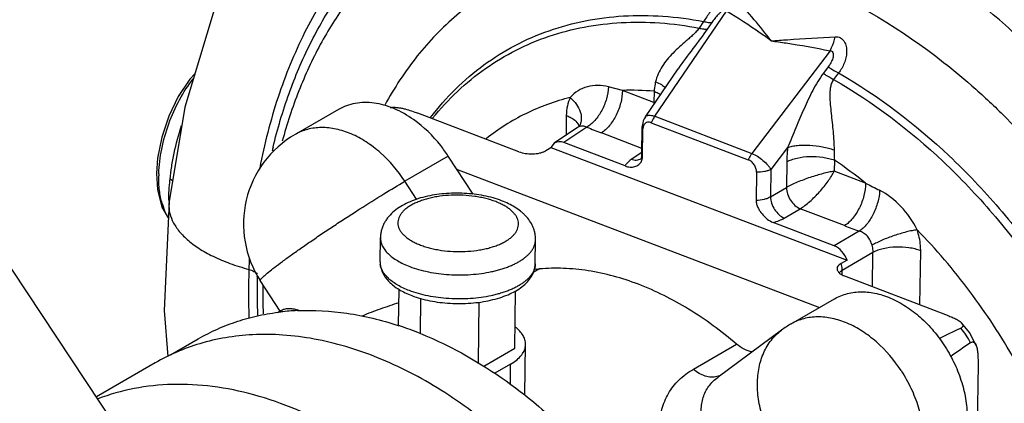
# Model space of a CAD drawing. Header units: inches. Extents: x 0 to 34, y 0 to 22.
# Tile 108 of 175: x 21.74 to 23.525, y 15.755 to 16.45. Entities that reach past the tile are written whole.
import ezdxf

# ---------------------------------------------------------------- set-up
doc = ezdxf.new("R2010")
doc.units = ezdxf.units.IN
doc.header["$LTSCALE"] = 1.87
doc.header["$MEASUREMENT"] = 0
doc.layers.get('0').update_dxf_attribs({"linetype": 'CONTINUOUS'})
doc.layers.add('3_ALL_AXES', color=7, linetype='CONTINUOUS')
doc.layers.add('7_ALL_FEATURES', color=7, linetype='CONTINUOUS')

msp = doc.modelspace()

# ---------------------------------------------------------------- linework, layer by layer
at = {"color": 7, "linetype": 'Continuous'}
for p, q in [((22.891649, 16.274766), (23.021609, 16.465122)), ((22.980236, 16.446648), (22.972092, 16.434713)), ((22.995082, 16.444912), (22.986927, 16.432987)), ((23.209347, 16.39351), (23.067569, 16.207662)), ((22.874605, 16.274061), (22.93405, 16.361131)), ((23.206188, 16.364387), (23.197328, 16.35273)), ((23.22481, 16.353356), (23.215952, 16.341694)), ((22.833052, 16.321743), (22.807913, 16.328158)), ((22.890033, 16.300008), (22.833052, 16.321743)), ((22.890286, 16.320148), (22.890033, 16.300008)), ((22.645298, 16.210497), (22.462094, 16.280379)), ((22.73122, 16.276262), (22.730766, 16.240224)), ((22.885327, 16.263226), (23.061248, 16.196122)), ((22.891649, 16.274766), (23.067569, 16.207662)), ((22.751757, 16.254373), (22.709502, 16.225892)), ((22.768611, 16.255073), (22.727048, 16.227058)), ((22.751798, 16.254401), (22.751782, 16.254389)), ((22.755535, 16.258421), (22.755529, 16.258408)), ((22.868309, 16.205322), (22.868948, 16.256144)), ((22.868948, 16.25614), (22.870114, 16.25201)), ((22.86947, 16.200801), (22.870114, 16.25201)), ((22.868453, 16.216739), (22.794829, 16.244823)), ((22.694126, 16.212561), (22.703451, 16.21856)), ((22.709498, 16.225888), (22.703451, 16.21856)), ((22.703451, 16.21856), (23.240269, 16.013794)), ((22.837973, 16.184746), (22.727048, 16.227058)), ((22.868361, 16.209472), (22.848903, 16.196356)), ((23.132509, 16.218403), (23.102087, 16.178525)), ((22.517244, 16.202488), (22.438696, 16.15705)), ((22.562113, 16.133731), (22.517244, 16.202488)), ((22.866966, 16.199072), (22.866125, 16.197544)), ((22.868309, 16.205296), (22.868309, 16.205316)), ((23.130849, 16.192363), (23.130262, 16.145721)), ((23.217273, 16.19542), (23.217019, 16.17528)), ((22.532374, 16.179303), (23.190341, 15.928324)), ((23.102087, 16.178525), (23.101462, 16.128866)), ((23.274, 16.153545), (23.217019, 16.17528)), ((21.988081, 16.17119), (21.989782, 16.142234)), ((23.076035, 16.173462), (23.075391, 16.122253)), ((21.989782, 16.142234), (21.998066, 16.110013)), ((23.101462, 16.128866), (23.130262, 16.145721)), ((22.01099, 16.120414), (22.010986, 16.12038)), ((21.998066, 16.110013), (22.009689, 16.090566)), ((23.126527, 16.090458), (23.155327, 16.107313)), ((23.235778, 16.076625), (23.155327, 16.107313)), ((23.21711, 16.040126), (23.106185, 16.082438)), ((23.262491, 16.066685), (23.21711, 16.040126)), ((23.372488, 15.933114), (23.373722, 16.031183)), ((23.240269, 16.013794), (23.229684, 16.008275)), ((23.287298, 16.028126), (23.231539, 15.995493)), ((23.286515, 15.965908), (23.287298, 16.028126)), ((22.68276, 15.998153), (22.671207, 15.99147)), ((23.222337, 15.996747), (23.222571, 15.995964)), ((23.231436, 15.987279), (23.231539, 15.995493)), ((22.170856, 15.984476), (22.170868, 15.985123)), ((23.226858, 15.990193), (23.230199, 15.987864)), ((23.235405, 15.985403), (23.418608, 15.915522)), ((22.961556, 15.816409), (23.040104, 15.861846)), ((23.477681, 15.825), (23.473491, 15.491855))]:
    msp.add_line(p, q, dxfattribs=at)
for points in [[(22.297804, 16.806583), (22.264373, 16.771792), (22.168604, 16.630381), (22.092838, 16.468021), (22.039623, 16.291505), (22.01099, 16.120414)], [(22.05785, 16.351966), (22.048877, 16.342364), (22.027771, 16.310872), (22.010408, 16.275179), (21.99763, 16.237238), (21.990078, 16.199078), (21.988081, 16.171178)], [(22.755529, 16.258408), (22.7552, 16.257823), (22.753022, 16.255334), (22.751783, 16.25439)], [(22.868309, 16.205298), (22.868272, 16.204386), (22.866966, 16.199072)], [(22.010986, 16.12038), (22.002393, 15.922874), (22.008997, 15.839694)], [(23.474494, 15.859502), (23.462359, 15.882706), (23.447729, 15.900706)]]:
    msp.add_lwpolyline(points, dxfattribs=at)
for centre, radius, start, end in [((22.847652, 15.817902), 0.504052, 85.147975, 91.659843), ((22.812014, 16.217093), 0.11385, 45.739975, 46.742415), ((22.798303, 16.266999), 0.097488, 18.338268, 19.791006), ((22.901446, 16.255736), 0.0325, 145.677789, 174.650813), ((22.76148, 16.239999), 0.017353, 115.942915, 123.905478), ((22.739646, 16.252865), 0.015212, 13.046197, 18.974042), ((23.382999, 17.787856), 1.651331, 248.157521, 249.134289), ((22.901487, 16.255743), 0.03254, 174.671229, 179.301601), ((23.14831, 15.99209), 0.975404, 166.554179, 166.991261), ((23.39241, 16.210833), 0.175814, 178.978797, 185.029285), ((22.857921, 16.210775), 0.015755, 301.778498, 303.961585), ((22.853026, 16.200811), 0.01642, 334.735979, 345.700855), ((22.852351, 16.200997), 0.017119, 345.655777, 359.344018), ((22.688057, 15.419142), 0.939509, 51.415374, 55.71638), ((22.219656, 16.164116), 0.227344, 178.35662, 179.275241), ((22.431407, 16.115115), 0.421135, 173.789841, 173.982606), ((26.353988, 22.203209), 6.788575, 243.0185751, 243.2587374), ((22.187753, 16.127), 0.177018, 181.100903, 182.219133), ((22.109495, 16.149358), 0.11569, 196.438177, 199.944095), ((23.818577, 17.602026), 1.632943, 249.089992, 250.090103), ((23.402546, 15.959596), 1.247484, 177.283888, 178.262139), ((23.452722, 15.958314), 1.297676, 178.272743, 182.134255), ((23.444129, 15.962087), 1.273473, 179.29558, 182.137242), ((23.400447, 15.962214), 1.229792, 178.962757, 179.276446), ((23.410807, 15.952073), 1.229763, 179.285591, 181.655048), ((17.670729, 27.767423), 13.206326, 295.7445811, 295.9353712), ((23.343275, 15.804698), 0.13472, 26.344889, 39.911238), ((29.614881, 7.04265), 10.754443, 124.8854995, 125.1209662)]:
    msp.add_arc(centre, radius, start, end, dxfattribs=at)
for centre, major_axis, ratio, start_param, end_param in [((22.726717, 16.198302), (-0.0163, 0.028162), 0.69442133, -0.70782401, 0.04799429), ((23.216718, 16.011393), (-0.016267, 0.028137), 0.69609478, -1.87416688, -0.70850392)]:
    msp.add_ellipse(centre, major_axis=major_axis, ratio=ratio, start_param=start_param, end_param=end_param, dxfattribs=at)
for points, knots in [([(23.76279, 16.343128), (23.738584, 16.376041), (23.688279, 16.442392), (23.609726, 16.541969), (23.527876, 16.643366), (23.416169, 16.780981), (23.305102, 16.920015), (23.199342, 17.062069), (23.149248, 17.134132), (23.125203, 17.170384)], [0, 0, 0, 0, 0.11731853, 0.23907196, 0.36418913, 0.49150654, 0.74805585, 0.87508579, 1, 1, 1, 1]), ([(23.737701, 16.325421), (23.715869, 16.356945), (23.6704, 16.420544), (23.59909, 16.516031), (23.524352, 16.613297), (23.421403, 16.745619), (23.2922, 16.912233), (23.192902, 17.049099), (23.145748, 17.118845)], [0, 0, 0, 0, 0.11619212, 0.2368724, 0.36110713, 0.48787955, 0.74488994, 1, 1, 1, 1]), ([(23.792463, 14.58967), (23.815822, 14.6068), (23.860464, 14.644959), (23.919243, 14.711869), (23.969708, 14.78809), (24.011306, 14.872771), (24.043668, 14.965017), (24.074626, 15.099154), (24.08479, 15.242261), (24.075986, 15.389358), (24.053706, 15.543625), (24.012113, 15.6979), (23.953249, 15.848588), (23.882493, 15.997228), (23.774886, 16.172522), (23.644426, 16.329698), (23.528986, 16.44042), (23.410687, 16.537293), (23.284512, 16.617219), (23.153286, 16.67625), (23.056151, 16.708675), (22.959721, 16.729608), (22.864977, 16.738807), (22.772908, 16.736128), (22.684492, 16.72156), (22.60069, 16.695223), (22.522433, 16.657365), (22.450609, 16.60842), (22.407881, 16.569076), (22.387915, 16.54793)], [0, 0, 0, 0, 0.02582607, 0.05214275, 0.07916368, 0.10708759, 0.136049, 0.16612693, 0.22962596, 0.26303633, 0.29741002, 0.36845217, 0.40484521, 0.44155778, 0.51511192, 0.58759072, 0.62298805, 0.65758944, 0.72382307, 0.75533928, 0.78571105, 0.81495354, 0.84313373, 0.87037232, 0.89684459, 0.92277442, 0.94842265, 0.97407068, 1, 1, 1, 1]), ([(22.39427, 16.61975), (22.366802, 16.592206), (22.315613, 16.531075), (22.253267, 16.426228), (22.205252, 16.308417), (22.183773, 16.22444), (22.175473, 16.181052)], [0, 0, 0, 0, 0.2347668, 0.4785929, 0.73339751, 1, 1, 1, 1]), ([(23.142757, 16.529763), (23.105828, 16.543849), (23.031834, 16.566542), (22.919662, 16.582972), (22.811237, 16.580452), (22.708746, 16.558873), (22.614339, 16.518519), (22.530071, 16.46019), (22.457751, 16.385216), (22.419229, 16.326432), (22.402314, 16.295192)], [0, 0, 0, 0, 0.13881193, 0.2707167, 0.39651762, 0.51772264, 0.63633612, 0.75471213, 0.87523256, 1, 1, 1, 1]), ([(22.199642, 16.218897), (22.2075, 16.251767), (22.226337, 16.315657), (22.264734, 16.406167), (22.312442, 16.488715), (22.350638, 16.538395), (22.371068, 16.561446)], [0, 0, 0, 0, 0.26220022, 0.51555858, 0.76103377, 1, 1, 1, 1]), ([(22.387915, 16.54793), (22.367992, 16.52683), (22.33053, 16.481159), (22.283101, 16.404755), (22.244202, 16.320433), (22.224569, 16.260611), (22.216201, 16.229754)], [0, 0, 0, 0, 0.23852194, 0.48375422, 0.7372229, 1, 1, 1, 1]), ([(23.16851, 16.519478), (23.256837, 16.482624), (23.361813, 16.418341), (23.474405, 16.32416), (23.549948, 16.252982), (23.637934, 16.154376), (23.730886, 16.02399), (23.809763, 15.883774), (23.872719, 15.737005), (23.91828, 15.587102), (23.945368, 15.437544), (23.953318, 15.291794), (23.941874, 15.153205), (23.911205, 15.025011), (23.869475, 14.928053), (23.827132, 14.859281), (23.791594, 14.81276), (23.752094, 14.770955), (23.708863, 14.734121), (23.66217, 14.702498), (23.628963, 14.685034), (23.611951, 14.677256)], [0, 0, 0, 0, 0.12632771, 0.15978124, 0.19381369, 0.26323091, 0.33383258, 0.4047708, 0.47517767, 0.54421676, 0.61113501, 0.675317, 0.73634248, 0.79404625, 0.84857538, 0.8748232, 0.90049504, 0.92570821, 0.95059706, 0.9753094, 1, 1, 1, 1]), ([(23.037772, 16.488137), (23.036768, 16.489197), (23.034486, 16.49105), (23.030382, 16.492684), (23.025928, 16.492935), (23.021452, 16.491931), (23.01713, 16.489912), (23.011549, 16.48619), (23.00518, 16.480246), (22.998279, 16.472216), (22.991867, 16.463733), (22.98588, 16.455185), (22.982073, 16.449469), (22.980236, 16.446648)], [0, 0, 0, 0, 0.05501169, 0.10906756, 0.16372839, 0.22049867, 0.28019231, 0.34247391, 0.47263825, 0.60678658, 0.74123981, 0.87312428, 1, 1, 1, 1]), ([(23.102669, 16.411582), (23.092716, 16.424579), (23.071872, 16.450776), (23.049589, 16.475782), (23.037772, 16.488137)], [0, 0, 0, 0, 0.48913756, 1, 1, 1, 1]), ([(23.021609, 16.465122), (23.021234, 16.465601), (23.020229, 16.466456), (23.018192, 16.466772), (23.016076, 16.466302), (23.014001, 16.465331), (23.012018, 16.464055), (23.009507, 16.462098), (23.006614, 16.459362), (23.00342, 16.455863), (23.00045, 16.452258), (22.997675, 16.448612), (22.995926, 16.446145), (22.995082, 16.444912)], [0, 0, 0, 0, 0.05031629, 0.10401107, 0.16392411, 0.22734747, 0.2925816, 0.35847852, 0.49041339, 0.62119558, 0.75002281, 0.87643148, 1, 1, 1, 1]), ([(23.102669, 16.411582), (23.096153, 16.416298), (23.069748, 16.43505), (23.042554, 16.452714), (23.021609, 16.465122)], [0, 0, 0, 0, 0.24834108, 1, 1, 1, 1]), ([(22.485007, 16.272689), (22.498941, 16.290847), (22.529032, 16.325024), (22.580714, 16.369037), (22.637861, 16.40472), (22.699827, 16.431657), (22.765913, 16.449559), (22.835389, 16.458258), (22.907481, 16.457687), (22.955896, 16.451278), (22.980236, 16.446648)], [0, 0, 0, 0, 0.12399748, 0.24574073, 0.36650513, 0.48763998, 0.61046227, 0.73616082, 0.86577748, 1, 1, 1, 1]), ([(22.488929, 16.271338), (22.502796, 16.288557), (22.532624, 16.320929), (22.583469, 16.362496), (22.639417, 16.396118), (22.699862, 16.421424), (22.764155, 16.438158), (22.831623, 16.44617), (22.901546, 16.4454), (22.948492, 16.439178), (22.972092, 16.434713)], [0, 0, 0, 0, 0.12357369, 0.2451202, 0.36587407, 0.48712687, 0.61012921, 0.7360076, 0.86574972, 1, 1, 1, 1]), ([(22.980236, 16.446648), (22.982859, 16.445973), (22.987771, 16.444981), (22.992799, 16.444744), (22.995082, 16.444912)], [0, 0, 0, 0, 0.54189879, 1, 1, 1, 1]), ([(22.972092, 16.434713), (22.970525, 16.432516), (22.966992, 16.428292), (22.961131, 16.422431), (22.954916, 16.416843), (22.946598, 16.409611), (22.936358, 16.400693), (22.924731, 16.389613), (22.91411, 16.377929), (22.901864, 16.361495), (22.895074, 16.34729), (22.893086, 16.337378)], [0, 0, 0, 0, 0.06367505, 0.12955591, 0.19546621, 0.2608575, 0.3896317, 0.51582545, 0.63968737, 0.76146919, 1, 1, 1, 1]), ([(22.986927, 16.432987), (22.978659, 16.420889), (22.960403, 16.397375), (22.942545, 16.373567), (22.934029, 16.361101)], [0, 0, 0, 0, 0.49253085, 1, 1, 1, 1]), ([(22.972092, 16.434713), (22.974714, 16.434039), (22.979622, 16.43305), (22.984646, 16.432816), (22.986927, 16.432987)], [0, 0, 0, 0, 0.5419247, 1, 1, 1, 1]), ([(23.102669, 16.411582), (23.112564, 16.412276), (23.15131, 16.415046), (23.190072, 16.41771), (23.218969, 16.41902)], [0, 0, 0, 0, 0.25535853, 1, 1, 1, 1]), ([(23.102669, 16.411582), (23.111675, 16.410369), (23.147387, 16.405302), (23.182947, 16.399085), (23.209347, 16.39351)], [0, 0, 0, 0, 0.25194526, 1, 1, 1, 1]), ([(23.209347, 16.39351), (23.210366, 16.39543), (23.214348, 16.403619), (23.217277, 16.412303), (23.218969, 16.41902)], [0, 0, 0, 0, 0.23885092, 1, 1, 1, 1]), ([(23.218969, 16.41902), (23.220543, 16.419093), (23.223717, 16.418868), (23.228216, 16.417225), (23.232091, 16.414338), (23.235146, 16.410496), (23.237357, 16.406015), (23.239265, 16.399506), (23.239887, 16.390898), (23.238479, 16.380656), (23.234333, 16.367606), (23.229048, 16.358647), (23.22481, 16.353356)], [0, 0, 0, 0, 0.0589344, 0.11739803, 0.17660092, 0.23721538, 0.29921728, 0.36224466, 0.48979858, 0.61827361, 0.74659329, 1, 1, 1, 1]), ([(23.209347, 16.39351), (23.210079, 16.393563), (23.211541, 16.393466), (23.214046, 16.392026), (23.215175, 16.389262), (23.215408, 16.386509), (23.215257, 16.383626), (23.214492, 16.380048), (23.213001, 16.37589), (23.211078, 16.371876), (23.208807, 16.368024), (23.207092, 16.365577), (23.206188, 16.364387)], [0, 0, 0, 0, 0.06325071, 0.12291905, 0.23977281, 0.30057173, 0.36233297, 0.48768054, 0.61466398, 0.742571, 0.87105912, 1, 1, 1, 1]), ([(23.197328, 16.35273), (23.189985, 16.34308), (23.180583, 16.327329), (23.169821, 16.305445), (23.159541, 16.282841), (23.147269, 16.253733), (23.13759, 16.230225), (23.132509, 16.218403)], [0, 0, 0, 0, 0.24340442, 0.36595925, 0.48971337, 0.74171119, 1, 1, 1, 1]), ([(23.197328, 16.35273), (23.198866, 16.351673), (23.204882, 16.347683), (23.211158, 16.344074), (23.215952, 16.341694)], [0, 0, 0, 0, 0.25855178, 1, 1, 1, 1]), ([(23.206188, 16.364387), (23.207726, 16.36333), (23.213742, 16.359342), (23.220017, 16.355735), (23.22481, 16.353356)], [0, 0, 0, 0, 0.25858078, 1, 1, 1, 1]), ([(23.22481, 16.353356), (23.297221, 16.311824), (23.399712, 16.233652), (23.518354, 16.10874), (23.600131, 16.002534), (23.671396, 15.887664), (23.749736, 15.727646), (23.790031, 15.59968), (23.806754, 15.513483)], [0, 0, 0, 0, 0.23842804, 0.36379802, 0.49161194, 0.62054406, 0.74921058, 1, 1, 1, 1]), ([(21.992406, 16.170636), (21.992837, 16.18567), (21.99667, 16.216556), (22.00949, 16.261794), (22.028676, 16.304718), (22.045543, 16.330873), (22.054853, 16.342682)], [0, 0, 0, 0, 0.24297468, 0.50000168, 0.75706562, 1, 1, 1, 1]), ([(22.893086, 16.337378), (22.892793, 16.335917), (22.8917, 16.3302), (22.890814, 16.324444), (22.890286, 16.320148)], [0, 0, 0, 0, 0.2561885, 1, 1, 1, 1]), ([(22.893086, 16.337378), (22.896781, 16.335911), (22.903237, 16.332884), (22.909088, 16.328654), (22.911235, 16.326366)], [0, 0, 0, 0, 0.55888978, 1, 1, 1, 1]), ([(23.215952, 16.341694), (23.214443, 16.339599), (23.212036, 16.334972), (23.210015, 16.327483), (23.20917, 16.319777), (23.208951, 16.309329), (23.209748, 16.296062), (23.211386, 16.27996), (23.213253, 16.263584), (23.215023, 16.247019), (23.216368, 16.230463), (23.216719, 16.219422), (23.216624, 16.213967)], [0, 0, 0, 0, 0.05987662, 0.11944892, 0.17905908, 0.239254, 0.36170817, 0.48701424, 0.614728, 0.74403502, 0.87343705, 1, 1, 1, 1]), ([(23.215952, 16.341694), (23.287579, 16.300534), (23.388963, 16.223136), (23.506356, 16.099521), (23.587287, 15.994446), (23.657842, 15.880813), (23.73546, 15.722507), (23.775453, 15.595911), (23.792113, 15.510624)], [0, 0, 0, 0, 0.23844484, 0.36380453, 0.49160288, 0.62052032, 0.74917938, 1, 1, 1, 1]), ([(22.807913, 16.328158), (22.801491, 16.329803), (22.788548, 16.331608), (22.769398, 16.329229), (22.752055, 16.321834), (22.742482, 16.313667), (22.738542, 16.308913)], [0, 0, 0, 0, 0.26266198, 0.51166464, 0.7554123, 1, 1, 1, 1]), ([(22.807913, 16.328158), (22.807506, 16.320853), (22.804727, 16.305998), (22.796258, 16.285312), (22.78598, 16.270033), (22.776323, 16.260402), (22.7712, 16.25662), (22.768611, 16.255073)], [0, 0, 0, 0, 0.25615008, 0.52369666, 0.7783099, 0.89440674, 1, 1, 1, 1]), ([(22.833052, 16.321743), (22.832957, 16.314227), (22.830625, 16.298764), (22.82254, 16.27705), (22.812363, 16.260818), (22.802649, 16.250518), (22.797459, 16.246473), (22.794829, 16.244823)], [0, 0, 0, 0, 0.25405108, 0.52272033, 0.77893104, 0.89505551, 1, 1, 1, 1]), ([(22.890286, 16.320148), (22.89139, 16.319727), (22.895496, 16.318051), (22.899456, 16.315988), (22.902171, 16.314194)], [0, 0, 0, 0, 0.26627209, 1, 1, 1, 1]), ([(22.454418, 16.268784), (22.44331, 16.276646), (22.425759, 16.286678), (22.401081, 16.295345), (22.383081, 16.299127), (22.365492, 16.30026), (22.348576, 16.298697), (22.332607, 16.294462), (22.322731, 16.289866), (22.318082, 16.287176)], [0, 0, 0, 0, 0.28125598, 0.41330989, 0.53945838, 0.66015557, 0.77625025, 0.8890057, 1, 1, 1, 1]), ([(22.738542, 16.308913), (22.710761, 16.301996), (22.65665, 16.28248), (22.607987, 16.251774), (22.5857, 16.234153)], [0, 0, 0, 0, 0.50191468, 1, 1, 1, 1]), ([(22.738542, 16.308913), (22.736129, 16.304095), (22.732468, 16.293347), (22.731293, 16.282098), (22.73122, 16.276262)], [0, 0, 0, 0, 0.4800623, 1, 1, 1, 1]), ([(22.738542, 16.308913), (22.742646, 16.305178), (22.749769, 16.297275), (22.7569, 16.283958), (22.758955, 16.272429), (22.757829, 16.264018), (22.756426, 16.260198), (22.755535, 16.258421)], [0, 0, 0, 0, 0.29257302, 0.55557468, 0.78753776, 0.89518851, 1, 1, 1, 1]), ([(22.411701, 16.290524), (22.413984, 16.290953), (22.418681, 16.291257), (22.425626, 16.290794), (22.432362, 16.289697), (22.440774, 16.287726), (22.450673, 16.284617), (22.458351, 16.281807), (22.462094, 16.280379)], [0, 0, 0, 0, 0.13417394, 0.26994616, 0.4014291, 0.52783342, 0.76863917, 1, 1, 1, 1]), ([(22.517244, 16.202488), (22.512947, 16.209072), (22.495147, 16.233893), (22.472931, 16.255681), (22.454418, 16.268784)], [0, 0, 0, 0, 0.25740003, 1, 1, 1, 1]), ([(22.73122, 16.276262), (22.733611, 16.27535), (22.738093, 16.273383), (22.745589, 16.268961), (22.750283, 16.264653), (22.752312, 16.261392)], [0, 0, 0, 0, 0.29363005, 0.55938939, 1, 1, 1, 1]), ([(22.880232, 16.264163), (22.879114, 16.264135), (22.876896, 16.263739), (22.873969, 16.262014), (22.871765, 16.259312), (22.870908, 16.257098), (22.87061, 16.255921)], [0, 0, 0, 0, 0.24628535, 0.48542121, 0.73254311, 1, 1, 1, 1]), ([(22.874606, 16.27406), (22.874888, 16.274474), (22.875617, 16.275243), (22.877063, 16.276068), (22.878839, 16.276588), (22.881798, 16.276902), (22.886187, 16.276422), (22.889742, 16.275424), (22.891649, 16.274766)], [0, 0, 0, 0, 0.08321625, 0.17275471, 0.27351957, 0.3884183, 0.66497296, 1, 1, 1, 1]), ([(22.885327, 16.263226), (22.884903, 16.263388), (22.88326, 16.263936), (22.881511, 16.264194), (22.880232, 16.264163)], [0, 0, 0, 0, 0.26176941, 1, 1, 1, 1]), ([(22.891649, 16.274766), (22.891025, 16.273903), (22.888573, 16.270257), (22.886578, 16.266309), (22.885327, 16.263226)], [0, 0, 0, 0, 0.24237366, 1, 1, 1, 1]), ([(22.012743, 16.160672), (22.013583, 16.168389), (22.015739, 16.184274), (22.021729, 16.216955), (22.02821, 16.241669), (22.033803, 16.257937)], [0, 0, 0, 0, 0.23364929, 0.48222305, 1, 1, 1, 1]), ([(22.752312, 16.261392), (22.752492, 16.261101), (22.753163, 16.259958), (22.753713, 16.258741), (22.754032, 16.257811)], [0, 0, 0, 0, 0.25822147, 1, 1, 1, 1]), ([(22.768611, 16.255073), (22.767428, 16.255672), (22.765022, 16.256661), (22.761216, 16.257315), (22.757422, 16.256997), (22.755028, 16.256157), (22.753888, 16.255604)], [0, 0, 0, 0, 0.26026699, 0.50738638, 0.75118006, 1, 1, 1, 1]), ([(22.87061, 16.255921), (22.870531, 16.255611), (22.870249, 16.254325), (22.870126, 16.253006), (22.870114, 16.25201)], [0, 0, 0, 0, 0.24288005, 1, 1, 1, 1]), ([(22.645298, 16.210497), (22.649031, 16.209073), (22.657226, 16.207152), (22.665587, 16.206688), (22.669933, 16.206764)], [0, 0, 0, 0, 0.47896165, 1, 1, 1, 1]), ([(22.669933, 16.206764), (22.674486, 16.206844), (22.681116, 16.207536), (22.68916, 16.209928), (22.69263, 16.211598), (22.694126, 16.212561)], [0, 0, 0, 0, 0.54381738, 0.78756014, 1, 1, 1, 1]), ([(23.132509, 16.218403), (23.13226, 16.2162), (23.131387, 16.207544), (23.13093, 16.198845), (23.130849, 16.192363)], [0, 0, 0, 0, 0.25479782, 1, 1, 1, 1]), ([(23.132509, 16.218403), (23.135213, 16.219325), (23.141165, 16.220841), (23.150775, 16.222235), (23.161402, 16.222833), (23.176539, 16.22255), (23.191787, 16.220697), (23.20642, 16.217331), (23.213343, 16.215169), (23.216624, 16.213967)], [0, 0, 0, 0, 0.10028099, 0.21483706, 0.34040125, 0.4733588, 0.74583044, 0.8773898, 1, 1, 1, 1]), ([(22.837964, 16.18475), (22.840839, 16.183653), (22.846681, 16.182301), (22.854038, 16.183071), (22.859198, 16.1851), (22.86267, 16.187279), (22.865711, 16.190139), (22.867265, 16.192511), (22.867875, 16.193803)], [0, 0, 0, 0, 0.2701254, 0.51691438, 0.63598765, 0.75441493, 0.87458825, 1, 1, 1, 1]), ([(22.848903, 16.196356), (22.847661, 16.195519), (22.843379, 16.192341), (22.839663, 16.188204), (22.837973, 16.184746)], [0, 0, 0, 0, 0.28013572, 1, 1, 1, 1]), ([(22.866219, 16.197382), (22.865042, 16.196653), (22.862436, 16.195481), (22.858111, 16.19474), (22.8535, 16.195015), (22.850433, 16.195814), (22.848903, 16.196356)], [0, 0, 0, 0, 0.23178125, 0.47254915, 0.72811326, 1, 1, 1, 1]), ([(22.86947, 16.200801), (22.869277, 16.201156), (22.868612, 16.202564), (22.868297, 16.204143), (22.868309, 16.205296)], [0, 0, 0, 0, 0.25959356, 1, 1, 1, 1]), ([(23.067569, 16.207662), (23.066946, 16.206799), (23.064494, 16.203153), (23.062499, 16.199205), (23.061248, 16.196122)], [0, 0, 0, 0, 0.24237363, 1, 1, 1, 1]), ([(23.076035, 16.173462), (23.076065, 16.175797), (23.075249, 16.180641), (23.072083, 16.187269), (23.067368, 16.192765), (23.063331, 16.195327), (23.061248, 16.196122)], [0, 0, 0, 0, 0.24590963, 0.5077107, 0.76513583, 1, 1, 1, 1]), ([(23.067569, 16.207662), (23.071101, 16.206181), (23.078169, 16.202331), (23.087845, 16.19522), (23.095036, 16.188332), (23.099587, 16.182653), (23.101368, 16.179875), (23.102087, 16.178525)], [0, 0, 0, 0, 0.25073481, 0.52410437, 0.7846385, 0.89983934, 1, 1, 1, 1]), ([(23.130849, 16.192363), (23.133612, 16.193849), (23.139726, 16.196486), (23.153504, 16.200462), (23.172596, 16.202747), (23.192063, 16.201743), (23.207011, 16.198817), (23.213995, 16.196671), (23.217273, 16.19542)], [0, 0, 0, 0, 0.10626193, 0.2245601, 0.48480992, 0.75320718, 0.88118751, 1, 1, 1, 1]), ([(23.102087, 16.178525), (23.100375, 16.177604), (23.096534, 16.176017), (23.087868, 16.173814), (23.080826, 16.173323), (23.076035, 16.173462)], [0, 0, 0, 0, 0.21775875, 0.46296871, 1, 1, 1, 1]), ([(23.217019, 16.17528), (23.213806, 16.174735), (23.207011, 16.173457), (23.196431, 16.170969), (23.185109, 16.167797), (23.169418, 16.162837), (23.154058, 16.157099), (23.139759, 16.150718), (23.133251, 16.147397), (23.130262, 16.145721)], [0, 0, 0, 0, 0.10627828, 0.22538653, 0.35425439, 0.48957241, 0.76193607, 0.88827078, 1, 1, 1, 1]), ([(23.155327, 16.107313), (23.158243, 16.109079), (23.164213, 16.113235), (23.176251, 16.123155), (23.187814, 16.134788), (23.198478, 16.14739), (23.205694, 16.156874), (23.211873, 16.166127), (23.215427, 16.172299), (23.217019, 16.17528)], [0, 0, 0, 0, 0.1104002, 0.23507092, 0.50485291, 0.63994329, 0.76954744, 0.89054274, 1, 1, 1, 1]), ([(21.998533, 16.11662), (21.996247, 16.124343), (21.992998, 16.141085), (21.992219, 16.158083), (21.992331, 16.166992)], [0, 0, 0, 0, 0.47479184, 1, 1, 1, 1]), ([(22.010768, 16.123599), (22.010658, 16.129249), (22.010948, 16.141166), (22.011936, 16.153039), (22.012592, 16.159263)], [0, 0, 0, 0, 0.47447969, 1, 1, 1, 1]), ([(22.017442, 16.157709), (22.01711, 16.157988), (22.015645, 16.159126), (22.014025, 16.160057), (22.012743, 16.160672)], [0, 0, 0, 0, 0.23356731, 1, 1, 1, 1]), ([(23.130262, 16.145721), (23.130201, 16.141798), (23.131918, 16.133667), (23.13727, 16.122539), (23.14515, 16.113166), (23.151889, 16.108798), (23.155327, 16.107313)], [0, 0, 0, 0, 0.24503301, 0.5077043, 0.76612831, 1, 1, 1, 1]), ([(23.274, 16.153545), (23.273906, 16.14603), (23.271574, 16.130567), (23.263488, 16.108853), (23.253311, 16.092621), (23.243597, 16.082321), (23.238407, 16.078276), (23.235778, 16.076625)], [0, 0, 0, 0, 0.25405108, 0.52272033, 0.77893104, 0.89505551, 1, 1, 1, 1]), ([(23.299385, 16.140688), (23.299007, 16.133365), (23.296412, 16.118488), (23.289744, 16.100916), (23.282456, 16.087935), (23.276358, 16.079382), (23.269769, 16.072223), (23.264939, 16.068301), (23.262491, 16.066685)], [0, 0, 0, 0, 0.25835031, 0.52749231, 0.65808186, 0.78200096, 0.89668943, 1, 1, 1, 1]), ([(23.367286, 16.069082), (23.359701, 16.084512), (23.340647, 16.112475), (23.313779, 16.133429), (23.299385, 16.140688)], [0, 0, 0, 0, 0.5160883, 1, 1, 1, 1]), ([(22.010986, 16.12038), (22.010381, 16.114737), (22.010732, 16.102818), (22.01651, 16.084945), (22.027731, 16.067398), (22.044077, 16.050479), (22.065444, 16.034541), (22.091632, 16.020085), (22.122115, 16.007414), (22.144094, 16.000542), (22.155636, 15.997429)], [0, 0, 0, 0, 0.08332787, 0.17246251, 0.27246853, 0.38644738, 0.5161022, 0.6623814, 0.82449854, 1, 1, 1, 1]), ([(23.075391, 16.122253), (23.075364, 16.120103), (23.076092, 16.115664), (23.078533, 16.109359), (23.081958, 16.103372), (23.087272, 16.096057), (23.094967, 16.088357), (23.102382, 16.083889), (23.106195, 16.082434)], [0, 0, 0, 0, 0.12260111, 0.25263606, 0.38402809, 0.51466309, 0.7673397, 1, 1, 1, 1]), ([(23.101462, 16.128866), (23.099765, 16.127793), (23.095947, 16.125895), (23.087304, 16.123127), (23.080212, 16.122288), (23.075391, 16.122253)], [0, 0, 0, 0, 0.221701, 0.46776119, 1, 1, 1, 1]), ([(23.101462, 16.128866), (23.101514, 16.124943), (23.103062, 16.116814), (23.108481, 16.105674), (23.11636, 16.096344), (23.123062, 16.091879), (23.126527, 16.090458)], [0, 0, 0, 0, 0.24503443, 0.50770535, 0.76612836, 1, 1, 1, 1]), ([(22.009558, 16.09174), (22.008691, 16.093096), (22.005241, 16.098884), (22.002493, 16.105078), (22.000743, 16.109896)], [0, 0, 0, 0, 0.23898141, 1, 1, 1, 1]), ([(23.106185, 16.082438), (23.109905, 16.083389), (23.116892, 16.085587), (23.123536, 16.088706), (23.126527, 16.090458)], [0, 0, 0, 0, 0.52558648, 1, 1, 1, 1]), ([(23.28556, 16.041362), (23.28463, 16.044296), (23.282432, 16.050044), (23.277424, 16.057734), (23.270617, 16.063573), (23.265221, 16.065916), (23.262491, 16.066685)], [0, 0, 0, 0, 0.2583151, 0.51397834, 0.76196131, 1, 1, 1, 1]), ([(23.367286, 16.069082), (23.364216, 16.068652), (23.357707, 16.067489), (23.343745, 16.064252), (23.325523, 16.058761), (23.307657, 16.052002), (23.294388, 16.046006), (23.288353, 16.042916), (23.28556, 16.041362)], [0, 0, 0, 0, 0.10732453, 0.22871023, 0.49605432, 0.76545579, 0.88933847, 1, 1, 1, 1]), ([(23.373722, 16.031183), (23.37376, 16.034268), (23.373293, 16.047122), (23.37046, 16.059847), (23.367286, 16.069082)], [0, 0, 0, 0, 0.24005525, 1, 1, 1, 1]), ([(23.656345, 15.559182), (23.643993, 15.606435), (23.612457, 15.700192), (23.547369, 15.833953), (23.465923, 15.958634), (23.401565, 16.034051), (23.367286, 16.069082)], [0, 0, 0, 0, 0.24743767, 0.49941708, 0.7516937, 1, 1, 1, 1]), ([(23.287298, 16.028126), (23.287362, 16.029205), (23.287406, 16.033674), (23.286581, 16.038137), (23.28556, 16.041362)], [0, 0, 0, 0, 0.24224196, 1, 1, 1, 1]), ([(23.373722, 16.031183), (23.370444, 16.032434), (23.36346, 16.03458), (23.348512, 16.037506), (23.329045, 16.03851), (23.309953, 16.036225), (23.296174, 16.032249), (23.290061, 16.029612), (23.287298, 16.028126)], [0, 0, 0, 0, 0.11881249, 0.24679281, 0.51519008, 0.7754399, 0.89373807, 1, 1, 1, 1]), ([(22.155636, 15.997429), (22.157327, 15.996983), (22.160507, 15.995974), (22.164803, 15.994028), (22.168266, 15.991769), (22.170078, 15.989947), (22.170759, 15.989002)], [0, 0, 0, 0, 0.29821387, 0.56748681, 0.80149448, 1, 1, 1, 1]), ([(22.673819, 15.99845), (22.674577, 15.998339), (22.677542, 15.997984), (22.680549, 15.997958), (22.68276, 15.998153)], [0, 0, 0, 0, 0.25667958, 1, 1, 1, 1]), ([(23.040104, 15.861846), (23.012792, 15.885245), (22.956291, 15.926807), (22.865314, 15.972445), (22.787337, 15.99409), (22.72663, 16.000087), (22.697154, 15.999423), (22.68276, 15.998153)], [0, 0, 0, 0, 0.27523563, 0.53406104, 0.77507542, 0.88941546, 1, 1, 1, 1]), ([(23.229684, 16.008275), (23.228336, 16.007573), (23.225959, 16.006066), (23.223269, 16.003187), (23.221947, 15.999954), (23.222068, 15.997753), (23.222328, 15.996747)], [0, 0, 0, 0, 0.30905601, 0.56731336, 0.78885416, 1, 1, 1, 1]), ([(23.222571, 15.995964), (23.222759, 15.995449), (23.223761, 15.993245), (23.22543, 15.991393), (23.226858, 15.990193)], [0, 0, 0, 0, 0.22702394, 1, 1, 1, 1]), ([(23.231539, 15.995493), (23.230947, 15.995175), (23.228849, 15.993943), (23.226918, 15.992368), (23.225811, 15.990995)], [0, 0, 0, 0, 0.27615035, 1, 1, 1, 1]), ([(23.231539, 15.995493), (23.231578, 15.996534), (23.231531, 16.000856), (23.230684, 16.005155), (23.229684, 16.008275)], [0, 0, 0, 0, 0.24123776, 1, 1, 1, 1]), ([(23.230199, 15.987864), (23.230592, 15.987634), (23.232274, 15.986705), (23.234037, 15.985926), (23.235405, 15.985403)], [0, 0, 0, 0, 0.23735451, 1, 1, 1, 1]), ([(23.217661, 15.944125), (23.224896, 15.948299), (23.240902, 15.954766), (23.267216, 15.957793), (23.294968, 15.954295), (23.323146, 15.944517), (23.350792, 15.928889), (23.376963, 15.907998), (23.400756, 15.882595), (23.421334, 15.853586), (23.43797, 15.822003), (23.450071, 15.788968), (23.457202, 15.755651), (23.459095, 15.72322), (23.455647, 15.692811), (23.446912, 15.665487), (23.4331, 15.64228), (23.420572, 15.630007), (23.41378, 15.625)], [0, 0, 0, 0, 0.05088644, 0.10363004, 0.1597025, 0.21986709, 0.28421241, 0.3522601, 0.42310666, 0.49556555, 0.56829895, 0.6399436, 0.70923644, 0.77514404, 0.83700265, 0.89465237, 0.94859916, 1, 1, 1, 1]), ([(23.418608, 15.915522), (23.42138, 15.914464), (23.426822, 15.912323), (23.434683, 15.908938), (23.440799, 15.905837), (23.445076, 15.903046), (23.446927, 15.901517), (23.44773, 15.900706)], [0, 0, 0, 0, 0.27091447, 0.534005, 0.7817657, 0.89579006, 1, 1, 1, 1]), ([(23.44773, 15.900706), (23.448443, 15.899985), (23.449674, 15.898528), (23.450467, 15.896227), (23.450174, 15.89444), (23.449444, 15.893162), (23.448216, 15.892023), (23.447186, 15.891414), (23.446609, 15.891133)], [0, 0, 0, 0, 0.25519082, 0.47547654, 0.58336215, 0.70097209, 0.8386944, 1, 1, 1, 1]), ([(23.068258, 15.847873), (23.063297, 15.848668), (23.053128, 15.85219), (23.044319, 15.858235), (23.040104, 15.861846)], [0, 0, 0, 0, 0.47514323, 1, 1, 1, 1]), ([(23.464003, 15.864483), (23.464547, 15.864863), (23.465652, 15.865474), (23.467401, 15.865917), (23.469059, 15.865792), (23.470523, 15.86514), (23.471776, 15.864107), (23.473249, 15.862288), (23.474042, 15.86065), (23.474494, 15.859502)], [0, 0, 0, 0, 0.14354379, 0.27032328, 0.38491638, 0.49614376, 0.61133081, 0.73315435, 1, 1, 1, 1]), ([(23.474494, 15.859502), (23.475458, 15.857059), (23.476662, 15.85163), (23.47746, 15.843148), (23.47773, 15.834171), (23.47772, 15.828079), (23.477681, 15.825)], [0, 0, 0, 0, 0.22638032, 0.47485589, 0.73455736, 1, 1, 1, 1])]:
    msp.add_open_spline(points, degree=3, knots=knots, dxfattribs=at)
at = {"layer": '3_ALL_AXES', "color": 7, "linetype": 'Continuous'}
for p, q in [((22.318097, 16.287186), (22.239549, 16.241748)), ((22.459924, 16.124521), (22.438696, 16.15705)), ((22.393698, 16.011268), (22.394247, 16.054912)), ((22.674926, 16.007731), (22.675475, 16.051374)), ((22.212335, 15.92193), (22.176412, 15.976977)), ((22.427137, 15.895562), (22.427963, 15.961236)), ((22.466726, 15.880938), (22.467526, 15.944529)), ((22.638107, 15.854701), (22.639412, 15.958412)), ((23.139034, 15.898644), (23.217582, 15.944082)), ((22.571804, 15.8282), (22.573185, 15.937952)), ((22.427144, 15.896101), (22.426563, 15.895765)), ((22.013879, 15.842517), (22.063988, 15.871504)), ((23.121655, 15.887262), (23.006363, 15.802264)), ((22.656314, 15.770314), (22.657461, 15.861529)), ((21.985594, 15.827819), (21.879444, 15.766414)), ((22.630321, 15.825776), (22.601606, 15.809165)), ((22.629865, 15.789422), (22.630322, 15.825776)), ((23.00634, 15.802247), (23.006346, 15.802251))]:
    msp.add_line(p, q, dxfattribs=at)
for centre, radius, start, end in [((22.333435, 16.079447), 0.1875, 120.048104, 213.127768), ((22.225452, 15.87629), 0.050872, 65.810287, 69.111149), ((22.262419, 15.494412), 0.428617, 92.515695, 96.50974), ((22.235177, 15.309652), 0.616576, 71.359349, 71.942809), ((22.229133, 15.291971), 0.635261, 68.312444, 71.352521), ((23.232999, 15.736223), 0.187644, 120.050485, 126.396907)]:
    msp.add_arc(centre, radius, start, end, dxfattribs=at)
for points, knots in [([(22.438696, 16.15705), (22.426241, 16.176136), (22.404154, 16.202187), (22.369216, 16.228856), (22.342143, 16.243452), (22.314674, 16.252428), (22.287689, 16.255411), (22.262141, 16.252183), (22.246593, 16.245823), (22.239549, 16.241748)], [0, 0, 0, 0, 0.28886741, 0.425954, 0.55553924, 0.67681215, 0.79005724, 0.89684567, 1, 1, 1, 1]), ([(22.176412, 15.976977), (22.176246, 15.977231), (22.176364, 15.97787), (22.176756, 15.978612), (22.177296, 15.979415), (22.178039, 15.980336), (22.17941, 15.981866), (22.182944, 15.985348), (22.189758, 15.991215), (22.200241, 15.999571), (22.213558, 16.009647), (22.229424, 16.021227), (22.247507, 16.034058), (22.267421, 16.047864), (22.288743, 16.062351), (22.311016, 16.077207), (22.333766, 16.092115), (22.363571, 16.111303), (22.398413, 16.133142), (22.425883, 16.149638), (22.438696, 16.15705)], [0, 0, 0, 0, 0.00285313, 0.00514639, 0.00813371, 0.01184596, 0.0162959, 0.02742008, 0.05845927, 0.10074697, 0.15343037, 0.21540911, 0.28537408, 0.36184071, 0.44318298, 0.52766927, 0.61350002, 0.69884669, 0.86086338, 1, 1, 1, 1]), ([(22.213584, 15.922745), (22.214626, 15.923348), (22.216798, 15.924426), (22.220255, 15.925625), (22.223889, 15.926401), (22.228999, 15.926869), (22.235722, 15.926329), (22.240973, 15.924818), (22.243591, 15.923819)], [0, 0, 0, 0, 0.11640154, 0.23376569, 0.35300338, 0.47492498, 0.72900375, 1, 1, 1, 1]), ([(22.243606, 15.922615), (22.273608, 15.923946), (22.335729, 15.920342), (22.396096, 15.905705), (22.426295, 15.89586)], [0, 0, 0, 0, 0.4859838, 1, 1, 1, 1]), ([(22.427657, 15.936927), (22.416278, 15.933153), (22.393948, 15.925628), (22.371886, 15.917321), (22.361194, 15.91289)], [0, 0, 0, 0, 0.50880725, 1, 1, 1, 1]), ([(22.063988, 15.871504), (22.075272, 15.878031), (22.098618, 15.889934), (22.135476, 15.904064), (22.174014, 15.914422), (22.200443, 15.918736), (22.213826, 15.920265)], [0, 0, 0, 0, 0.24655238, 0.49451561, 0.74524668, 1, 1, 1, 1]), ([(23.33818, 15.813946), (23.325725, 15.833032), (23.303639, 15.859083), (23.2687, 15.885752), (23.241628, 15.900348), (23.214159, 15.909324), (23.187174, 15.912307), (23.161626, 15.909079), (23.146078, 15.902719), (23.139034, 15.898644)], [0, 0, 0, 0, 0.28886741, 0.425954, 0.55553924, 0.67681215, 0.79005724, 0.89684567, 1, 1, 1, 1]), ([(22.657461, 15.861529), (22.657496, 15.864285), (22.656677, 15.870021), (22.652915, 15.878253), (22.646796, 15.886073), (22.64157, 15.890665), (22.638659, 15.892886)], [0, 0, 0, 0, 0.21849446, 0.45139602, 0.70973732, 1, 1, 1, 1]), ([(22.463891, 15.882264), (22.480493, 15.875668), (22.548436, 15.845419), (22.611514, 15.804684), (22.655871, 15.769759)], [0, 0, 0, 0, 0.24036804, 1, 1, 1, 1]), ([(23.335232, 15.579562), (23.327718, 15.575216), (23.311079, 15.568391), (23.283716, 15.564634), (23.254647, 15.567203), (23.214023, 15.579113), (23.175505, 15.60266), (23.142103, 15.634298), (23.119782, 15.662179), (23.101532, 15.692711), (23.087987, 15.724828), (23.07964, 15.757393), (23.076809, 15.789269), (23.079637, 15.819341), (23.088114, 15.846543), (23.102024, 15.869821), (23.114737, 15.882162), (23.121655, 15.887262)], [0, 0, 0, 0, 0.05235882, 0.10703142, 0.16510408, 0.22703951, 0.36109652, 0.43207283, 0.50405175, 0.575765, 0.64596923, 0.71356724, 0.77773368, 0.83804617, 0.89461212, 0.94815683, 1, 1, 1, 1]), ([(22.630321, 15.825776), (22.634365, 15.828115), (22.641657, 15.833032), (22.650438, 15.841815), (22.656042, 15.85137), (22.65742, 15.858252), (22.657461, 15.861529)], [0, 0, 0, 0, 0.2995101, 0.56076222, 0.78987255, 1, 1, 1, 1]), ([(23.208406, 15.438144), (23.198866, 15.432625), (23.17854, 15.423922), (23.145531, 15.419437), (23.111679, 15.423859), (23.0778, 15.436677), (23.044372, 15.457184), (23.01195, 15.484584), (22.98141, 15.517783), (22.953972, 15.555212), (22.930996, 15.594926), (22.91369, 15.634952), (22.902925, 15.673697), (22.899261, 15.710093), (22.902611, 15.738404), (22.909275, 15.758689), (22.916095, 15.772643), (22.9248, 15.7855), (22.93903, 15.801297), (22.952148, 15.810966), (22.961556, 15.816409)], [0, 0, 0, 0, 0.05487842, 0.10866702, 0.16393461, 0.22308856, 0.28772733, 0.35828775, 0.43380405, 0.51182923, 0.58892117, 0.66179038, 0.72840077, 0.78837461, 0.84286969, 0.86883172, 0.89439435, 0.91995239, 0.94588323, 1, 1, 1, 1]), ([(23.004416, 15.802943), (23.001084, 15.8021), (22.993838, 15.80148), (22.982759, 15.803649), (22.971681, 15.808671), (22.964847, 15.813589), (22.961556, 15.816409)], [0, 0, 0, 0, 0.2216406, 0.46072087, 0.72055459, 1, 1, 1, 1]), ([(23.219735, 15.494412), (23.21603, 15.492269), (23.208444, 15.488553), (23.196507, 15.484824), (23.184369, 15.483071), (23.172149, 15.483257), (23.159927, 15.485297), (23.143356, 15.490445), (23.122701, 15.501268), (23.098987, 15.519444), (23.075787, 15.542224), (23.053388, 15.568686), (23.03234, 15.597713), (23.013415, 15.628027), (22.997451, 15.658383), (22.985234, 15.687768), (22.978557, 15.71158), (22.976006, 15.729564), (22.975536, 15.742102), (22.976544, 15.754042), (22.979124, 15.765343), (22.983363, 15.77594), (22.989317, 15.785749), (22.996993, 15.794672), (23.003072, 15.799837), (23.00634, 15.802247)], [0, 0, 0, 0, 0.02778916, 0.05461337, 0.08088082, 0.10706801, 0.1336515, 0.1610505, 0.21944182, 0.28386034, 0.35445251, 0.43014885, 0.50871163, 0.58705032, 0.66199275, 0.73114551, 0.79335778, 0.82190198, 0.84890996, 0.87464592, 0.89948284, 0.92389588, 0.94843001, 0.9736374, 1, 1, 1, 1]), ([(23.010248, 15.805049), (23.009784, 15.804827), (23.007897, 15.803979), (23.005923, 15.803323), (23.004416, 15.802943)], [0, 0, 0, 0, 0.24859739, 1, 1, 1, 1]), ([(23.33818, 15.813946), (23.344876, 15.803687), (23.35681, 15.782354), (23.370021, 15.748656), (23.378072, 15.714464), (23.380644, 15.681046), (23.377609, 15.649626), (23.368996, 15.621359), (23.355028, 15.597356), (23.3422, 15.584699), (23.335232, 15.579562)], [0, 0, 0, 0, 0.1437425, 0.28576491, 0.4233936, 0.55440061, 0.67730184, 0.79167237, 0.89843709, 1, 1, 1, 1]), ([(22.806997, 14.951885), (22.799781, 15.012708), (22.779141, 15.104088), (22.735414, 15.221277), (22.68025, 15.336724), (22.610242, 15.444466), (22.527657, 15.540582), (22.461029, 15.605037), (22.390455, 15.661164), (22.294765, 15.72233), (22.193595, 15.765803), (22.09133, 15.78675), (22.01807, 15.790806), (21.947788, 15.783417), (21.903202, 15.770747), (21.882014, 15.76259)], [0, 0, 0, 0, 0.13292061, 0.20167646, 0.27122015, 0.41028826, 0.47881987, 0.54593267, 0.61116478, 0.674138, 0.79214882, 0.84729927, 0.90002511, 0.95072975, 1, 1, 1, 1]), ([(22.655871, 15.769759), (22.669864, 15.758742), (22.725704, 15.712018), (22.776109, 15.658884), (22.81075, 15.616193)], [0, 0, 0, 0, 0.24467698, 1, 1, 1, 1])]:
    msp.add_open_spline(points, degree=3, knots=knots, dxfattribs=at)
at = {"layer": '7_ALL_FEATURES', "color": 7, "linetype": 'Continuous'}
for p, q in [((22.032213, 15.536524), (21.150623, 16.863161)), ((22.207689, 15.919336), (22.213584, 15.922745)), ((22.581566, 15.821994), (22.638107, 15.854701))]:
    msp.add_line(p, q, dxfattribs=at)
for centre, radius, start, end in [((22.424712, 16.010889), 0.031015, 179.298552, 187.776547), ((22.173159, 15.503128), 0.374972, 106.494566, 120.010783)]:
    msp.add_arc(centre, radius, start, end, dxfattribs=at)
for points, knots in [([(22.614048, 16.121705), (22.608913, 16.123664), (22.598227, 16.127156), (22.581534, 16.131107), (22.564058, 16.133865), (22.546084, 16.135405), (22.527918, 16.135709), (22.509875, 16.134772), (22.492264, 16.132603), (22.47537, 16.12922), (22.459442, 16.124639), (22.444683, 16.11886), (22.431253, 16.111836), (22.419311, 16.103464), (22.410758, 16.095184), (22.405029, 16.087788), (22.401336, 16.081848), (22.398322, 16.075521), (22.396065, 16.068866), (22.394636, 16.061962), (22.394277, 16.057265), (22.394247, 16.054912)], [0, 0, 0, 0, 0.06365681, 0.13002313, 0.19851772, 0.26840985, 0.33881471, 0.40881602, 0.47752759, 0.54417719, 0.60818805, 0.66926575, 0.72748305, 0.78333254, 0.83766944, 0.86460836, 0.89153536, 0.91852825, 0.94561588, 0.97273472, 1, 1, 1, 1]), ([(22.603258, 16.12013), (22.600385, 16.121226), (22.59443, 16.123272), (22.585151, 16.125861), (22.575394, 16.128019), (22.561747, 16.130315), (22.544153, 16.131968), (22.522902, 16.132024), (22.505386, 16.130462), (22.491867, 16.128231), (22.482252, 16.126122), (22.473144, 16.12358), (22.464629, 16.12063), (22.456788, 16.117298), (22.449693, 16.113616), (22.443413, 16.109617), (22.438004, 16.105337), (22.433519, 16.100811), (22.430003, 16.096074), (22.427499, 16.091164), (22.426045, 16.086126), (22.425675, 16.08102), (22.426395, 16.075916), (22.428188, 16.070882), (22.430504, 16.066864), (22.432821, 16.063737), (22.435566, 16.060542), (22.439632, 16.056678), (22.445323, 16.052373), (22.45187, 16.048343), (22.459209, 16.044626), (22.464435, 16.04244), (22.46716, 16.041401)], [0, 0, 0, 0, 0.03542593, 0.07249042, 0.11093698, 0.15051337, 0.23188115, 0.31421275, 0.39504171, 0.43415671, 0.47202591, 0.50839687, 0.54304569, 0.57578587, 0.60647616, 0.63503187, 0.661441, 0.68578126, 0.70824126, 0.72914269, 0.74894912, 0.76824741, 0.78769047, 0.80791172, 0.82944881, 0.84084976, 0.85271808, 0.87795065, 0.90529839, 0.93479554, 0.96640611, 1, 1, 1, 1]), ([(22.46716, 16.041401), (22.470032, 16.040305), (22.475987, 16.038259), (22.485266, 16.03567), (22.495024, 16.033512), (22.508671, 16.031216), (22.526265, 16.029563), (22.547515, 16.029507), (22.565031, 16.031069), (22.57855, 16.0333), (22.588165, 16.035409), (22.597273, 16.037951), (22.605789, 16.040902), (22.61363, 16.044233), (22.620724, 16.047915), (22.627005, 16.051914), (22.632413, 16.056194), (22.636898, 16.06072), (22.640414, 16.065457), (22.642919, 16.070367), (22.644372, 16.075405), (22.644743, 16.080511), (22.644022, 16.085615), (22.642229, 16.09065), (22.639913, 16.094667), (22.637597, 16.097794), (22.634852, 16.100989), (22.630785, 16.104853), (22.625094, 16.109158), (22.618548, 16.113188), (22.611208, 16.116905), (22.605982, 16.119091), (22.603258, 16.12013)], [0, 0, 0, 0, 0.03542593, 0.07249042, 0.11093698, 0.15051337, 0.23188115, 0.31421275, 0.39504171, 0.43415671, 0.47202591, 0.50839687, 0.54304569, 0.57578587, 0.60647616, 0.63503187, 0.661441, 0.68578126, 0.70824126, 0.72914269, 0.74894912, 0.76824741, 0.78769047, 0.80791172, 0.82944881, 0.84084976, 0.85271808, 0.87795065, 0.90529839, 0.93479554, 0.96640611, 1, 1, 1, 1]), ([(22.675475, 16.051374), (22.675501, 16.053399), (22.675329, 16.057444), (22.674411, 16.063437), (22.672861, 16.069281), (22.670019, 16.076788), (22.665092, 16.085575), (22.658709, 16.093362), (22.652919, 16.098998), (22.646618, 16.104331), (22.637911, 16.110368), (22.626431, 16.116601), (22.618272, 16.120094), (22.614048, 16.121705)], [0, 0, 0, 0, 0.0610428, 0.12176023, 0.18242593, 0.24295311, 0.3633951, 0.484152, 0.5451519, 0.60680962, 0.73282734, 0.86371062, 1, 1, 1, 1]), ([(22.394248, 16.054912), (22.394232, 16.053671), (22.394352, 16.05117), (22.394988, 16.047435), (22.396074, 16.043722), (22.398156, 16.038721), (22.40195, 16.032555), (22.408098, 16.02561), (22.41584, 16.01904), (22.425077, 16.012916), (22.435695, 16.007308), (22.443351, 16.004065), (22.44737, 16.002532)], [0, 0, 0, 0, 0.04713848, 0.09481068, 0.14352491, 0.19374685, 0.30015132, 0.41662648, 0.54460557, 0.68464285, 0.83666989, 1, 1, 1, 1]), ([(22.44737, 16.002532), (22.452681, 16.000506), (22.46383, 15.996853), (22.481356, 15.992637), (22.499915, 15.989582), (22.519147, 15.987748), (22.538683, 15.98717), (22.558145, 15.987859), (22.577157, 15.989802), (22.592501, 15.992465), (22.604243, 15.995213), (22.612607, 15.99753), (22.620593, 16.000119), (22.628162, 16.002965), (22.635278, 16.006055), (22.641906, 16.009374), (22.648014, 16.012907), (22.653573, 16.016637), (22.658557, 16.020546), (22.662941, 16.024618), (22.666704, 16.028833), (22.669826, 16.033173), (22.672289, 16.037619), (22.674079, 16.04215), (22.675183, 16.046743), (22.675456, 16.04984), (22.675475, 16.051374)], [0, 0, 0, 0, 0.0666651, 0.1373872, 0.2112066, 0.28705451, 0.36379186, 0.44025109, 0.51527344, 0.58774792, 0.62271218, 0.65666627, 0.68950334, 0.7211293, 0.7514629, 0.78043986, 0.80801414, 0.83416247, 0.85888737, 0.88222233, 0.90423679, 0.92504137, 0.94479293, 0.96369631, 0.98200267, 1, 1, 1, 1]), ([(22.393698, 16.011268), (22.393677, 16.009597), (22.39383, 16.006253), (22.394639, 16.001295), (22.396005, 15.996446), (22.397889, 15.99174), (22.400264, 15.987211), (22.404061, 15.981382), (22.409911, 15.97456), (22.418333, 15.96724), (22.428082, 15.960662), (22.439047, 15.954807), (22.446888, 15.951471), (22.450973, 15.949913)], [0, 0, 0, 0, 0.05617922, 0.11220179, 0.16847824, 0.22513567, 0.28224347, 0.34005485, 0.45863823, 0.58283895, 0.71401836, 0.85304468, 1, 1, 1, 1]), ([(22.446821, 15.958888), (22.443101, 15.960307), (22.435987, 15.963298), (22.426048, 15.968422), (22.417272, 15.973994), (22.409753, 15.979957), (22.403571, 15.986258), (22.398797, 15.992837), (22.396004, 15.998596), (22.394586, 16.003226), (22.394139, 16.00554), (22.393982, 16.006692)], [0, 0, 0, 0, 0.16047201, 0.3107906, 0.45031118, 0.57889448, 0.6968334, 0.80505527, 0.90523695, 0.95312363, 1, 1, 1, 1]), ([(22.674926, 16.007731), (22.674907, 16.006197), (22.674634, 16.003099), (22.673531, 15.998507), (22.671741, 15.993976), (22.669277, 15.98953), (22.666155, 15.985189), (22.662392, 15.980974), (22.658008, 15.976903), (22.653024, 15.972993), (22.647465, 15.969264), (22.641357, 15.965731), (22.634729, 15.962411), (22.627613, 15.959321), (22.620044, 15.956475), (22.612058, 15.953887), (22.603694, 15.951569), (22.591952, 15.948822), (22.576607, 15.946158), (22.557596, 15.944215), (22.538134, 15.943526), (22.518598, 15.944105), (22.499365, 15.945939), (22.480807, 15.948994), (22.463281, 15.95321), (22.452132, 15.956863), (22.446821, 15.958888)], [0, 0, 0, 0, 0.01799735, 0.03630373, 0.05520713, 0.07495872, 0.09576333, 0.11777781, 0.14111281, 0.16583774, 0.19198611, 0.21956043, 0.24853745, 0.27887109, 0.31049711, 0.34333422, 0.37728837, 0.41225269, 0.48472728, 0.55974973, 0.63620905, 0.71294651, 0.78879454, 0.86261397, 0.93333558, 1, 1, 1, 1]), ([(22.450973, 15.949913), (22.456178, 15.947927), (22.467057, 15.944366), (22.484102, 15.94029), (22.502049, 15.937382), (22.520579, 15.935684), (22.53936, 15.935221), (22.558046, 15.936003), (22.576299, 15.938016), (22.593794, 15.941234), (22.610233, 15.945615), (22.625357, 15.951117), (22.638945, 15.95771), (22.650814, 15.965402), (22.660765, 15.974245), (22.667289, 15.982729), (22.671104, 15.990059), (22.673228, 15.995772), (22.674567, 16.00169), (22.674901, 16.005716), (22.674926, 16.007731)], [0, 0, 0, 0, 0.06493935, 0.13322431, 0.2041017, 0.27668339, 0.34996861, 0.42292414, 0.49453258, 0.56385277, 0.63008082, 0.69262038, 0.75116268, 0.80577418, 0.85696726, 0.90566514, 0.92948984, 0.95308417, 0.9765132, 1, 1, 1, 1]), ([(22.162381, 15.878864), (22.146026, 15.878021), (22.113726, 15.874542), (22.08206, 15.867237), (22.066695, 15.862668)], [0, 0, 0, 0, 0.50535327, 1, 1, 1, 1]), ([(22.613137, 15.697175), (22.578823, 15.727031), (22.507838, 15.780315), (22.410824, 15.830796), (22.332432, 15.85826), (22.274901, 15.872103), (22.218208, 15.87938), (22.180733, 15.879809), (22.162381, 15.878864)], [0, 0, 0, 0, 0.27433411, 0.53294905, 0.65593355, 0.77460744, 0.88916826, 1, 1, 1, 1])]:
    msp.add_open_spline(points, degree=3, knots=knots, dxfattribs=at)

doc.saveas('drawing.dxf')
